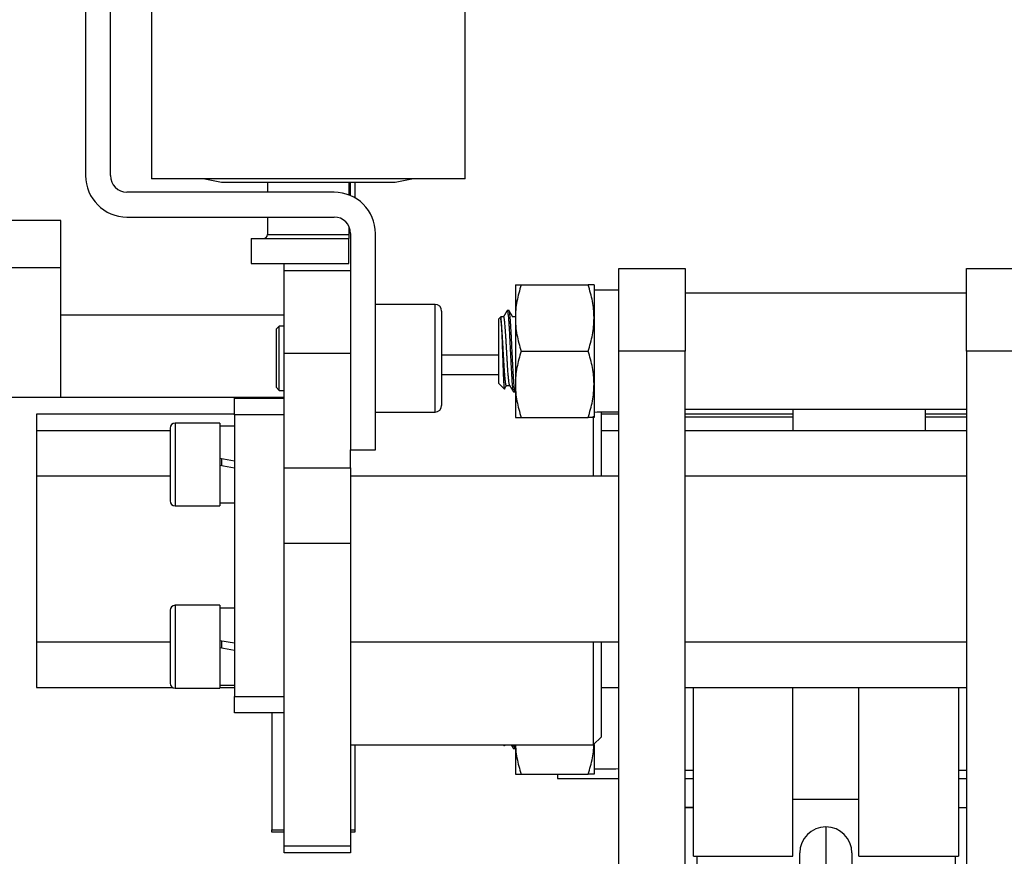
# Model space of a CAD drawing. Header units: millimetres. Extents: x 10704 to 12971, y -780 to 823.
# Tile 59 of 63: x 12194 to 12313, y 391 to 492. Entities that reach past the tile are written whole.
import ezdxf

# ---------------------------------------------------------------- set-up
doc = ezdxf.new("R2010")
doc.units = ezdxf.units.MM

msp = doc.modelspace()

# ---------------------------------------------------------------- linework, layer by layer
for p, q in [((12202.149, 498.275), (12202.149, 473.475)), ((12205.149, 473.475), (12205.149, 498.275)), ((12210.099, 498.675), (12210.099, 473.075)), ((12247.999, 473.075), (12247.999, 498.675)), ((12247.999, 473.075), (12210.099, 473.075)), ((12216.549, 473.075), (12218.549, 472.675)), ((12218.549, 472.675), (12229.049, 472.675)), ((12224.099, 472.675), (12224.099, 471.475)), ((12229.049, 472.675), (12239.549, 472.675)), ((12233.999, 471.12), (12233.999, 472.675)), ((12234.149, 471.975), (12234.149, 472.675)), ((12234.649, 472.676), (12234.649, 470.805)), ((12239.549, 472.675), (12241.549, 473.075)), ((12232.149, 471.475), (12207.149, 471.475)), ((12234.149, 471.975), (12233.999, 471.975)), ((12234.149, 471.052), (12234.149, 471.975)), ((12234.149, 471.058), (12234.149, 471.064)), ((12199.149, 468.053), (12192.149, 468.053)), ((12199.149, 456.675), (12199.149, 468.053)), ((12207.149, 468.475), (12232.149, 468.475)), ((12224.099, 468.475), (12224.099, 466.375)), ((12224.099, 466.375), (12233.949, 466.375)), ((12233.999, 466.347), (12233.999, 467.235)), ((12234.149, 466.475), (12234.149, 440.375)), ((12237.149, 440.375), (12237.149, 466.475)), ((12222.149, 465.875), (12222.149, 462.875)), ((12222.149, 465.875), (12233.949, 465.875)), ((12233.949, 462.875), (12233.949, 465.875)), ((12222.149, 462.875), (12233.949, 462.875)), ((12226.149, 461.975), (12226.149, 462.875)), ((12192.149, 462.383), (12199.149, 462.383)), ((12226.149, 451.975), (12226.149, 461.975)), ((12234.149, 461.975), (12226.149, 461.975)), ((12266.549, 462.275), (12274.549, 462.275)), ((12266.549, 452.275), (12266.549, 462.275)), ((12274.549, 462.275), (12274.549, 452.275)), ((12308.549, 452.275), (12308.549, 462.275)), ((12308.549, 462.275), (12316.549, 462.275)), ((12254.049, 460.275), (12254.049, 456.275)), ((12254.764, 460.275), (12262.835, 460.275)), ((12263.549, 460.275), (12263.549, 456.275)), ((12266.549, 459.625), (12263.549, 459.625)), ((12308.549, 459.275), (12274.549, 459.275)), ((12244.349, 457.925), (12237.149, 457.925)), ((12244.349, 444.925), (12244.349, 457.925)), ((12199.149, 446.675), (12199.149, 456.675)), ((12199.149, 456.675), (12226.149, 456.675)), ((12245.149, 457.125), (12245.149, 445.725)), ((12253.284, 457.175), (12253.065, 457.175)), ((12252.299, 456.425), (12252.049, 456.175)), ((12252.049, 448.375), (12252.049, 456.175)), ((12252.632, 456.425), (12252.299, 456.425)), ((12252.299, 456.425), (12252.299, 456.179)), ((12254.049, 456.425), (12253.729, 456.425)), ((12254.049, 456.275), (12254.049, 448.275)), ((12263.549, 456.275), (12263.549, 448.275)), ((12225.537, 455.305), (12225.149, 454.917)), ((12225.149, 454.917), (12225.149, 451.425)), ((12226.15, 455.305), (12225.537, 455.305)), ((12225.537, 451.425), (12225.537, 455.305)), ((12226.149, 438.174), (12226.149, 451.975)), ((12234.149, 451.975), (12226.149, 451.975)), ((12254.764, 452.275), (12262.835, 452.275)), ((12266.549, 383.275), (12266.549, 452.275)), ((12274.549, 452.275), (12266.549, 452.275)), ((12274.549, 383.275), (12274.549, 452.275)), ((12316.549, 452.275), (12308.549, 452.275)), ((12308.549, 452.275), (12308.549, 383.275)), ((12225.149, 451.425), (12225.149, 447.933)), ((12225.537, 447.545), (12225.537, 451.425)), ((12252.049, 451.8), (12245.149, 451.8)), ((12252.049, 449.42), (12245.15, 449.42)), ((12252.049, 448.375), (12252.693, 447.732)), ((12225.149, 447.933), (12225.537, 447.545)), ((12225.537, 447.545), (12226.149, 447.545)), ((12252.967, 448.125), (12253.37, 448.125)), ((12253.815, 447.375), (12254.034, 447.375)), ((12254.049, 448.275), (12254.049, 444.275)), ((12263.549, 448.275), (12263.549, 444.275)), ((12199.149, 446.675), (12192.149, 446.675)), ((12226.149, 446.675), (12199.149, 446.675)), ((12220.149, 446.586), (12226.149, 446.586)), ((12220.149, 444.586), (12220.149, 446.586)), ((12224.649, 446.675), (12224.649, 446.586)), ((12237.149, 444.925), (12244.349, 444.925)), ((12264.449, 437.175), (12264.449, 444.936)), ((12274.549, 445.275), (12308.549, 445.275)), ((12287.549, 445.275), (12287.549, 442.675)), ((12303.549, 445.275), (12303.549, 442.675)), ((12220.154, 444.675), (12196.231, 444.675)), ((12196.231, 444.675), (12196.231, 442.675)), ((12218.349, 443.586), (12212.949, 443.586)), ((12212.949, 443.586), (12212.949, 433.586)), ((12218.349, 443.586), (12218.349, 433.586)), ((12220.149, 444.586), (12220.149, 410.586)), ((12226.149, 444.586), (12220.149, 444.586)), ((12254.764, 444.275), (12262.835, 444.275)), ((12263.449, 444.415), (12263.449, 437.176)), ((12266.55, 444.675), (12264.451, 444.675)), ((12287.549, 444.325), (12274.549, 444.325)), ((12287.553, 444.675), (12274.553, 444.675)), ((12308.55, 444.325), (12303.549, 444.325)), ((12308.552, 444.675), (12303.55, 444.675)), ((12212.352, 442.675), (12196.231, 442.675)), ((12196.231, 442.675), (12196.231, 437.174)), ((12212.349, 442.986), (12212.349, 434.186)), ((12220.149, 443.226), (12218.349, 443.226)), ((12266.55, 442.675), (12264.451, 442.675)), ((12308.552, 442.675), (12274.553, 442.675)), ((12234.149, 438.174), (12234.149, 440.375)), ((12234.149, 440.375), (12237.149, 440.375)), ((12218.349, 439.353), (12220.149, 439.036)), ((12218.599, 438.41), (12218.599, 439.309)), ((12220.149, 438.136), (12218.349, 438.453)), ((12226.149, 429.036), (12226.149, 438.174)), ((12226.149, 438.174), (12234.149, 438.174)), ((12234.149, 438.174), (12234.149, 429.036)), ((12212.351, 437.175), (12196.231, 437.175)), ((12196.231, 437.175), (12196.231, 427.175)), ((12266.552, 437.175), (12234.151, 437.175)), ((12308.551, 437.175), (12274.553, 437.175)), ((12212.949, 433.586), (12218.349, 433.586)), ((12218.349, 433.946), (12220.149, 433.946)), ((12226.149, 392.537), (12226.149, 429.036)), ((12234.149, 429.036), (12226.149, 429.036)), ((12234.149, 429.036), (12234.149, 392.537)), ((12196.231, 427.175), (12196.231, 417.175)), ((12212.349, 420.986), (12212.349, 412.186)), ((12218.349, 421.586), (12212.949, 421.586)), ((12212.949, 421.586), (12212.949, 411.586)), ((12218.349, 421.586), (12218.349, 411.586)), ((12220.149, 421.226), (12218.349, 421.226)), ((12196.231, 417.175), (12212.351, 417.175)), ((12196.231, 417.175), (12196.231, 411.675)), ((12218.349, 417.353), (12220.149, 417.036)), ((12220.149, 416.136), (12218.349, 416.453)), ((12218.599, 416.41), (12218.599, 417.309)), ((12234.151, 417.175), (12266.552, 417.175)), ((12263.449, 417.175), (12263.449, 404.72)), ((12264.449, 405.72), (12264.449, 417.175)), ((12274.553, 417.175), (12308.551, 417.175)), ((12196.231, 411.675), (12212.638, 411.675)), ((12212.949, 411.586), (12218.349, 411.586)), ((12218.349, 411.946), (12220.149, 411.946)), ((12218.349, 411.675), (12220.154, 411.675)), ((12264.451, 411.675), (12266.55, 411.675)), ((12274.553, 411.675), (12308.552, 411.675)), ((12275.549, 409.175), (12275.549, 411.676)), ((12287.549, 391.275), (12287.549, 411.675)), ((12295.549, 391.275), (12295.549, 411.675)), ((12307.549, 411.676), (12307.549, 409.175)), ((12220.149, 408.586), (12220.149, 410.586)), ((12220.149, 410.586), (12226.149, 410.586)), ((12275.549, 391.275), (12275.549, 409.175)), ((12307.549, 409.175), (12307.549, 391.275)), ((12226.149, 408.586), (12220.149, 408.586)), ((12224.649, 408.586), (12224.649, 394.468)), ((12263.449, 404.72), (12264.449, 405.72)), ((12234.149, 404.72), (12263.449, 404.72)), ((12234.649, 404.721), (12234.649, 394.468)), ((12252.604, 404.72), (12252.693, 404.632)), ((12254.049, 404.72), (12254.049, 401.175)), ((12263.549, 404.784), (12263.549, 401.175)), ((12253.815, 404.275), (12254.034, 404.275)), ((12254.764, 401.175), (12262.835, 401.175)), ((12259.149, 401.175), (12259.149, 400.675)), ((12274.549, 401.675), (12275.549, 401.675)), ((12307.549, 401.675), (12308.549, 401.675)), ((12259.149, 400.675), (12266.55, 400.675)), ((12274.549, 400.675), (12275.549, 400.675)), ((12307.549, 400.675), (12308.549, 400.675)), ((12275.55, 397.176), (12274.55, 397.176)), ((12274.55, 397.175), (12275.55, 397.175)), ((12287.549, 398.175), (12295.549, 398.175)), ((12307.55, 397.176), (12308.55, 397.176)), ((12291.549, 394.825), (12291.549, 390.275)), ((12224.649, 394.175), (12224.649, 394.468)), ((12224.649, 394.468), (12226.15, 394.468)), ((12226.15, 394.175), (12224.649, 394.175)), ((12234.149, 394.468), (12234.649, 394.468)), ((12234.649, 394.175), (12234.149, 394.175)), ((12234.649, 394.468), (12234.649, 394.175)), ((12226.149, 391.675), (12226.149, 392.537)), ((12226.149, 392.537), (12234.149, 392.537)), ((12234.149, 392.537), (12234.149, 391.675)), ((12234.149, 391.675), (12226.149, 391.675)), ((12275.549, 391.275), (12287.549, 391.275)), ((12275.949, 391.275), (12275.949, 390.275)), ((12288.399, 390.275), (12288.399, 391.675)), ((12294.699, 391.675), (12294.699, 390.275)), ((12295.549, 391.275), (12307.549, 391.275)), ((12307.149, 391.275), (12307.149, 390.275))]:
    msp.add_line(p, q)
for centre, radius, start, end in [((12207.149, 473.475), 5, 180, 270), ((12207.149, 473.475), 2, 180, 270), ((12232.149, 466.475), 5, 0, 90), ((12232.149, 466.475), 2, 0, 90), ((12223.599, 466.375), 0.5, 270, 0), ((12244.349, 457.125), 0.8, 0, 90), ((12244.349, 445.725), 0.8, 270, 0), ((12212.949, 442.986), 0.6, 90, 180), ((12212.949, 434.186), 0.6, 180, 270), ((12212.949, 420.986), 0.6, 90, 180), ((12212.949, 412.186), 0.6, 180, 270), ((12291.549, 391.675), 3.15, 90, 180), ((12291.549, 391.675), 3.15, 0, 90)]:
    msp.add_arc(centre, radius, start, end)
for centre, major_axis, ratio, start_param, end_param in [((12234.444, 466.375), (0, 0.5), 0.989899, 1.5707963, 1.5738409), ((12262.296, 452.275), (41.684, 0), 0.176327, 4.7424641, 4.8146077), ((12262.296, 409.175), (41.684, 0), 0.176327, 4.7424641, 4.8146077)]:
    msp.add_ellipse(centre, major_axis=major_axis, ratio=ratio, start_param=start_param, end_param=end_param)
for points, degree, knots in [([(12233.949, 466.375), (12233.958, 466.375), (12233.965, 466.375), (12233.978, 466.375), (12233.983, 466.374), (12233.995, 466.373), (12233.999, 466.373), (12233.999, 466.373)], 3, [0, 0, 0, 0, 0.2506484, 0.2506484, 0.5012969, 0.5012969, 1, 1, 1, 1]), ([(12233.949, 466.374), (12233.949, 466.372), (12233.949, 466.37), (12233.949, 466.367), (12233.949, 466.365), (12233.949, 466.363), (12233.949, 466.361), (12233.949, 466.359), (12233.949, 466.357), (12233.949, 466.314), (12233.949, 466.277), (12233.949, 466.248), (12233.949, 466.22), (12233.949, 466.198), (12233.949, 466.175), (12233.949, 466.154), (12233.949, 466.133), (12233.949, 466.132), (12233.949, 466.131), (12233.949, 466.13), (12233.949, 466.129), (12233.949, 466.127), (12233.949, 466.126), (12233.949, 466.125), (12233.949, 466.111), (12233.949, 466.076), (12233.949, 466.054), (12233.949, 466.032), (12233.949, 466.011), (12233.949, 465.975), (12233.949, 465.96), (12233.949, 465.931), (12233.949, 465.919), (12233.949, 465.908), (12233.949, 465.903), (12233.949, 465.89), (12233.949, 465.881), (12233.949, 465.879), (12233.949, 465.876), (12233.949, 465.875), (12233.949, 465.875)], 2, [0, 0, 0, 0.0016693, 0.0027821, 0.0038949, 0.0050078, 0.0061206, 0.0072334, 0.0083463, 0.023209, 0.0519401, 0.0807248, 0.1094472, 0.1380374, 0.1664931, 0.1949856, 0.2235149, 0.2386942, 0.2405234, 0.2423526, 0.2441819, 0.2460111, 0.2478403, 0.2496696, 0.2524134, 0.3053183, 0.3793699, 0.3793699, 0.4426114, 0.5063551, 0.5682042, 0.6300468, 0.6921547, 0.7537634, 0.7537634, 0.8055678, 0.8776839, 0.9088275, 0.9396647, 0.9708345, 1, 1, 1]), ([(12254.049, 460.275), (12254.049, 460.275), (12254.066, 460.275), (12254.103, 460.275), (12254.108, 460.275), (12254.117, 460.275), (12254.131, 460.275), (12254.17, 460.275), (12254.212, 460.275), (12254.306, 460.275), (12254.382, 460.275), (12254.557, 460.275), (12254.656, 460.275), (12254.764, 460.275)], 3, [0, 0, 0, 0, 0.25, 0.25, 0.28125, 0.28125, 0.3125, 0.375, 0.5, 0.5, 0.75, 0.75, 1, 1, 1, 1]), ([(12254.764, 460.275), (12254.546, 459.621), (12254.366, 458.962), (12254.18, 457.963), (12254.131, 457.628), (12254.066, 456.955), (12254.049, 456.616), (12254.049, 456.275)], 3, [0, 0, 0, 0, 0.5, 0.5, 0.75, 0.75, 1, 1, 1, 1]), ([(12263.549, 460.275), (12263.549, 460.275), (12263.533, 460.275), (12263.496, 460.275), (12263.491, 460.275), (12263.482, 460.275), (12263.468, 460.275), (12263.428, 460.275), (12263.387, 460.275), (12263.293, 460.275), (12263.216, 460.275), (12263.041, 460.275), (12262.943, 460.275), (12262.835, 460.275)], 3, [0, 0, 0, 0, 0.25, 0.25, 0.28125, 0.28125, 0.3125, 0.375, 0.5, 0.5, 0.75, 0.75, 1, 1, 1, 1]), ([(12263.549, 456.275), (12263.549, 456.36), (12263.548, 456.445), (12263.544, 456.615), (12263.541, 456.7), (12263.529, 456.955), (12263.516, 457.124), (12263.467, 457.63), (12263.419, 457.965), (12263.232, 458.964), (12263.053, 459.622), (12262.835, 460.275)], 3, [0, 0, 0, 0, 0.0625, 0.0625, 0.125, 0.125, 0.25, 0.25, 0.5, 0.5, 1, 1, 1, 1]), ([(12253.065, 457.175), (12253.07, 457.175), (12253.075, 457.172), (12253.091, 457.151), (12253.102, 457.123), (12253.117, 457.061), (12253.122, 457.036), (12253.129, 457.001), (12253.13, 456.994), (12253.133, 456.979), (12253.137, 456.957), (12253.141, 456.932), (12253.154, 456.846), (12253.164, 456.764), (12253.185, 456.576), (12253.195, 456.47), (12253.208, 456.32), (12253.211, 456.29), (12253.216, 456.227), (12253.224, 456.131), (12253.232, 456.029), (12253.247, 455.818), (12253.258, 455.668), (12253.273, 455.428), (12253.279, 455.345), (12253.286, 455.217), (12253.289, 455.174), (12253.294, 455.086), (12253.297, 455.042), (12253.31, 454.819), (12253.32, 454.634), (12253.341, 454.252), (12253.351, 454.056), (12253.364, 453.802), (12253.367, 453.751), (12253.371, 453.673), (12253.372, 453.647), (12253.375, 453.596), (12253.382, 453.466), (12253.388, 453.336), (12253.404, 453.022), (12253.414, 452.811), (12253.43, 452.492), (12253.435, 452.385), (12253.443, 452.225), (12253.445, 452.171), (12253.45, 452.063), (12253.453, 452.009), (12253.466, 451.741), (12253.477, 451.529), (12253.497, 451.112), (12253.508, 450.906), (12253.521, 450.653), (12253.523, 450.602), (12253.528, 450.502), (12253.531, 450.451), (12253.539, 450.302), (12253.544, 450.204), (12253.56, 449.916), (12253.57, 449.732), (12253.591, 449.378), (12253.601, 449.208), (12253.613, 449.026), (12253.614, 449.006), (12253.617, 448.966), (12253.621, 448.906), (12253.63, 448.772), (12253.638, 448.662), (12253.654, 448.451), (12253.664, 448.322), (12253.68, 448.144), (12253.685, 448.087), (12253.693, 448.006), (12253.695, 447.98), (12253.7, 447.929), (12253.703, 447.905), (12253.716, 447.786), (12253.726, 447.705), (12253.747, 447.568), (12253.758, 447.512), (12253.771, 447.46), (12253.773, 447.45), (12253.779, 447.432), (12253.786, 447.408), (12253.794, 447.393), (12253.805, 447.379), (12253.81, 447.375), (12253.815, 447.375)], 3, [0, 0, 0, 0, 0.0211966, 0.0211966, 0.0628407, 0.0628407, 0.0836628, 0.0836628, 0.0888683, 0.0888683, 0.0940738, 0.1044849, 0.1044849, 0.146129, 0.146129, 0.1877731, 0.1877731, 0.1981841, 0.1981841, 0.2085951, 0.2294172, 0.2294172, 0.2710613, 0.2710613, 0.2918833, 0.2918833, 0.3022944, 0.3022944, 0.3127054, 0.3127054, 0.3543495, 0.3543495, 0.3959936, 0.3959936, 0.4064046, 0.4064046, 0.4116102, 0.4116102, 0.4168157, 0.4376377, 0.4376377, 0.4792818, 0.4792818, 0.5001039, 0.5001039, 0.5105149, 0.5105149, 0.5209259, 0.5209259, 0.5625701, 0.5625701, 0.6042142, 0.6042142, 0.6146252, 0.6146252, 0.6250362, 0.6250362, 0.6458583, 0.6458583, 0.6875024, 0.6875024, 0.7291465, 0.7291465, 0.734352, 0.734352, 0.7395575, 0.7499685, 0.7707906, 0.7707906, 0.8124347, 0.8124347, 0.8332568, 0.8332568, 0.8436678, 0.8436678, 0.8540788, 0.8540788, 0.8957229, 0.8957229, 0.937367, 0.937367, 0.9477781, 0.9477781, 0.9581891, 0.9790111, 0.9790111, 1, 1, 1, 1]), ([(12254.034, 447.375), (12254.029, 447.375), (12254.024, 447.379), (12254.017, 447.387), (12254.016, 447.389), (12254.013, 447.394), (12254.012, 447.396), (12254.008, 447.404), (12254, 447.423), (12253.992, 447.449), (12253.976, 447.511), (12253.966, 447.566), (12253.951, 447.669), (12253.945, 447.707), (12253.938, 447.768), (12253.935, 447.789), (12253.931, 447.823), (12253.93, 447.834), (12253.927, 447.857), (12253.915, 447.962), (12253.903, 448.083), (12253.883, 448.319), (12253.872, 448.448), (12253.859, 448.625), (12253.857, 448.661), (12253.852, 448.735), (12253.849, 448.772), (12253.841, 448.886), (12253.836, 448.964), (12253.82, 449.205), (12253.81, 449.374), (12253.794, 449.64), (12253.789, 449.73), (12253.781, 449.869), (12253.777, 449.939), (12253.773, 450.011), (12253.771, 450.059), (12253.77, 450.083), (12253.758, 450.3), (12253.747, 450.498), (12253.727, 450.901), (12253.716, 451.107), (12253.701, 451.421), (12253.695, 451.527), (12253.687, 451.687), (12253.685, 451.741), (12253.68, 451.848), (12253.677, 451.901), (12253.664, 452.168), (12253.654, 452.381), (12253.633, 452.806), (12253.622, 453.017), (12253.609, 453.281), (12253.607, 453.334), (12253.601, 453.439), (12253.594, 453.595), (12253.586, 453.748), (12253.57, 454.051), (12253.56, 454.248), (12253.544, 454.535), (12253.539, 454.629), (12253.533, 454.746), (12253.531, 454.769), (12253.529, 454.815), (12253.527, 454.838), (12253.523, 454.907), (12253.521, 454.952), (12253.508, 455.175), (12253.497, 455.344), (12253.477, 455.664), (12253.466, 455.815), (12253.453, 455.992), (12253.451, 456.027), (12253.445, 456.095), (12253.443, 456.129), (12253.435, 456.227), (12253.43, 456.289), (12253.414, 456.467), (12253.404, 456.574), (12253.388, 456.715), (12253.383, 456.759), (12253.375, 456.821), (12253.373, 456.841), (12253.367, 456.879), (12253.365, 456.897), (12253.352, 456.984), (12253.341, 457.039), (12253.322, 457.116), (12253.313, 457.142), (12253.304, 457.157)], 3, [0, 0, 0, 0, 0.0213243, 0.0213243, 0.0266767, 0.0266767, 0.0320291, 0.0320291, 0.0427339, 0.0641435, 0.0641435, 0.1069627, 0.1069627, 0.1283723, 0.1283723, 0.1390771, 0.1390771, 0.1444295, 0.1444295, 0.1497819, 0.1926011, 0.1926011, 0.2354203, 0.2354203, 0.2461251, 0.2461251, 0.2568299, 0.2568299, 0.2782395, 0.2782395, 0.3210587, 0.3210587, 0.3424683, 0.3424683, 0.3531731, 0.3585255, 0.3585255, 0.3638779, 0.3638779, 0.4066971, 0.4066971, 0.4495163, 0.4495163, 0.4709259, 0.4709259, 0.4816307, 0.4816307, 0.4923355, 0.4923355, 0.5351547, 0.5351547, 0.5779739, 0.5779739, 0.5886787, 0.5886787, 0.5993835, 0.6207931, 0.6207931, 0.6636123, 0.6636123, 0.6850219, 0.6850219, 0.6903743, 0.6903743, 0.6957267, 0.6957267, 0.7064315, 0.7064315, 0.7492507, 0.7492507, 0.7920699, 0.7920699, 0.8027747, 0.8027747, 0.8134795, 0.8134795, 0.8348891, 0.8348891, 0.8777083, 0.8777083, 0.8991179, 0.8991179, 0.9098227, 0.9098227, 0.9205275, 0.9205275, 0.9633467, 0.9633467, 1, 1, 1, 1]), ([(12252.967, 448.125), (12252.963, 448.125), (12252.96, 448.127), (12252.947, 448.137), (12252.937, 448.153), (12252.926, 448.185), (12252.924, 448.192), (12252.919, 448.207), (12252.917, 448.215), (12252.91, 448.241), (12252.905, 448.261), (12252.892, 448.326), (12252.883, 448.377), (12252.865, 448.497), (12252.856, 448.566), (12252.844, 448.662), (12252.842, 448.681), (12252.837, 448.722), (12252.835, 448.743), (12252.828, 448.807), (12252.823, 448.851), (12252.81, 448.989), (12252.801, 449.088), (12252.783, 449.299), (12252.774, 449.412), (12252.762, 449.561), (12252.76, 449.591), (12252.755, 449.652), (12252.753, 449.684), (12252.746, 449.778), (12252.741, 449.842), (12252.728, 450.037), (12252.719, 450.171), (12252.701, 450.449), (12252.692, 450.592), (12252.68, 450.777), (12252.678, 450.815), (12252.673, 450.89), (12252.671, 450.927), (12252.664, 451.041), (12252.659, 451.117), (12252.646, 451.346), (12252.637, 451.5), (12252.618, 451.812), (12252.609, 451.97), (12252.598, 452.169), (12252.596, 452.209), (12252.591, 452.289), (12252.584, 452.409), (12252.577, 452.527), (12252.564, 452.764), (12252.555, 452.92), (12252.536, 453.23), (12252.527, 453.383), (12252.516, 453.573), (12252.514, 453.611), (12252.509, 453.687), (12252.507, 453.724), (12252.5, 453.835), (12252.495, 453.908), (12252.482, 454.125), (12252.473, 454.265), (12252.454, 454.536), (12252.445, 454.667), (12252.434, 454.826), (12252.431, 454.857), (12252.427, 454.919), (12252.42, 455.011), (12252.413, 455.099), (12252.4, 455.269), (12252.391, 455.376), (12252.372, 455.577), (12252.363, 455.671), (12252.352, 455.78), (12252.349, 455.801), (12252.345, 455.842), (12252.338, 455.903), (12252.331, 455.959), (12252.318, 456.064), (12252.309, 456.126), (12252.299, 456.179)], 3, [0, 0, 0, 0, 0.0169575, 0.0169575, 0.0579176, 0.0579176, 0.0681576, 0.0681576, 0.0783976, 0.0783976, 0.0988777, 0.0988777, 0.1398378, 0.1398378, 0.1807979, 0.1807979, 0.1910379, 0.1910379, 0.2012779, 0.2012779, 0.221758, 0.221758, 0.2627181, 0.2627181, 0.3036782, 0.3036782, 0.3139182, 0.3139182, 0.3241582, 0.3241582, 0.3446383, 0.3446383, 0.3855984, 0.3855984, 0.4265585, 0.4265585, 0.4367985, 0.4367985, 0.4470386, 0.4470386, 0.4675186, 0.4675186, 0.5084787, 0.5084787, 0.5494388, 0.5494388, 0.5596789, 0.5596789, 0.5699189, 0.5903989, 0.5903989, 0.631359, 0.631359, 0.6723192, 0.6723192, 0.6825592, 0.6825592, 0.6927992, 0.6927992, 0.7132793, 0.7132793, 0.7542394, 0.7542394, 0.7951995, 0.7951995, 0.8054395, 0.8054395, 0.8156795, 0.8361596, 0.8361596, 0.8771197, 0.8771197, 0.9180798, 0.9180798, 0.9283198, 0.9283198, 0.9385598, 0.9590399, 0.9590399, 1, 1, 1, 1]), ([(12252.299, 456.179), (12252.308, 456.108), (12252.316, 456.018), (12252.329, 455.856), (12252.333, 455.798), (12252.34, 455.703), (12252.342, 455.671), (12252.346, 455.604), (12252.348, 455.57), (12252.359, 455.394), (12252.367, 455.239), (12252.38, 454.984), (12252.384, 454.896), (12252.389, 454.781), (12252.39, 454.758), (12252.392, 454.711), (12252.395, 454.64), (12252.398, 454.569), (12252.405, 454.423), (12252.413, 454.224), (12252.425, 453.913), (12252.434, 453.696), (12252.439, 453.557), (12252.44, 453.529), (12252.442, 453.473), (12252.445, 453.39), (12252.448, 453.305), (12252.454, 453.136), (12252.462, 452.909), (12252.471, 452.678), (12252.479, 452.446), (12252.483, 452.329), (12252.488, 452.182), (12252.489, 452.152), (12252.491, 452.093), (12252.494, 452.005), (12252.497, 451.917), (12252.503, 451.742), (12252.511, 451.51), (12252.524, 451.167), (12252.532, 450.941), (12252.537, 450.8), (12252.538, 450.772), (12252.54, 450.716), (12252.541, 450.689), (12252.544, 450.605), (12252.546, 450.55), (12252.556, 450.279), (12252.564, 450.07), (12252.576, 449.771), (12252.58, 449.673), (12252.586, 449.53), (12252.588, 449.483), (12252.592, 449.39), (12252.594, 449.344), (12252.604, 449.119), (12252.612, 448.953), (12252.623, 448.725), (12252.627, 448.652), (12252.633, 448.547), (12252.635, 448.514), (12252.639, 448.448), (12252.641, 448.415), (12252.651, 448.26), (12252.659, 448.152), (12252.675, 447.97), (12252.682, 447.896), (12252.691, 447.831), (12252.692, 447.824), (12252.694, 447.81), (12252.697, 447.791), (12252.7, 447.775), (12252.706, 447.745), (12252.71, 447.73), (12252.717, 447.711), (12252.72, 447.705), (12252.723, 447.702)], 3, [0, 0, 0, 0, 0.057506, 0.057506, 0.0862589, 0.0862589, 0.1006354, 0.1006354, 0.1150119, 0.1150119, 0.1725179, 0.1725179, 0.2012709, 0.2012709, 0.2084591, 0.2084591, 0.2156474, 0.2300239, 0.2300239, 0.2587768, 0.2875298, 0.3162828, 0.3162828, 0.3234711, 0.3234711, 0.3306593, 0.3450358, 0.3450358, 0.3737888, 0.4025418, 0.4025418, 0.4312947, 0.4312947, 0.438483, 0.438483, 0.4456712, 0.4600477, 0.4600477, 0.4888007, 0.5175537, 0.5463067, 0.5463067, 0.5534949, 0.5534949, 0.5606832, 0.5606832, 0.5750596, 0.5750596, 0.6325656, 0.6325656, 0.6613186, 0.6613186, 0.6756951, 0.6756951, 0.6900716, 0.6900716, 0.7475775, 0.7475775, 0.7763305, 0.7763305, 0.790707, 0.790707, 0.8050835, 0.8050835, 0.8625895, 0.8625895, 0.9200954, 0.9200954, 0.9272837, 0.9272837, 0.9344719, 0.9488484, 0.9488484, 0.9776014, 0.9776014, 1, 1, 1, 1]), ([(12253.358, 448.147), (12253.356, 448.15), (12253.354, 448.154), (12253.35, 448.163), (12253.348, 448.168), (12253.343, 448.18), (12253.341, 448.187), (12253.329, 448.223), (12253.32, 448.261), (12253.302, 448.353), (12253.293, 448.408), (12253.279, 448.503), (12253.275, 448.537), (12253.266, 448.609), (12253.261, 448.647), (12253.247, 448.767), (12253.229, 448.941), (12253.211, 449.144), (12253.2, 449.28), (12253.197, 449.307), (12253.193, 449.364), (12253.19, 449.392), (12253.183, 449.479), (12253.179, 449.538), (12253.165, 449.72), (12253.147, 449.973), (12253.129, 450.246), (12253.118, 450.423), (12253.115, 450.458), (12253.111, 450.53), (12253.108, 450.567), (12253.101, 450.676), (12253.097, 450.75), (12253.083, 450.973), (12253.065, 451.274), (12253.047, 451.585), (12253.036, 451.782), (12253.033, 451.822), (12253.029, 451.901), (12253.026, 451.941), (12253.019, 452.06), (12253.015, 452.14), (12253.001, 452.377), (12252.992, 452.535), (12252.974, 452.849), (12252.965, 453.005), (12252.954, 453.2), (12252.951, 453.238), (12252.947, 453.316), (12252.944, 453.355), (12252.937, 453.47), (12252.933, 453.545), (12252.919, 453.77), (12252.91, 453.916), (12252.892, 454.201), (12252.883, 454.34), (12252.869, 454.543), (12252.865, 454.609), (12252.855, 454.739), (12252.851, 454.803), (12252.837, 454.988), (12252.828, 455.106), (12252.81, 455.328), (12252.801, 455.433), (12252.789, 455.557), (12252.787, 455.581), (12252.783, 455.629), (12252.78, 455.652), (12252.773, 455.721), (12252.769, 455.764), (12252.755, 455.889), (12252.746, 455.964), (12252.728, 456.098), (12252.719, 456.157), (12252.707, 456.221), (12252.705, 456.233), (12252.7, 456.256), (12252.698, 456.268), (12252.691, 456.299), (12252.687, 456.318), (12252.673, 456.367), (12252.664, 456.391), (12252.647, 456.419), (12252.64, 456.425), (12252.632, 456.425)], 3, [0, 0, 0, 0, 0.007199, 0.007199, 0.0166216, 0.0166216, 0.0260442, 0.0260442, 0.0637345, 0.0637345, 0.1014249, 0.1014249, 0.1202701, 0.1202701, 0.1391153, 0.1391153, 0.1768056, 0.214496, 0.214496, 0.2239186, 0.2239186, 0.2333412, 0.2333412, 0.2521863, 0.2521863, 0.2898767, 0.3275671, 0.3275671, 0.3369897, 0.3369897, 0.3464123, 0.3464123, 0.3652574, 0.3652574, 0.4029478, 0.4406382, 0.4406382, 0.4500607, 0.4500607, 0.4594833, 0.4594833, 0.4783285, 0.4783285, 0.5160189, 0.5160189, 0.5537092, 0.5537092, 0.5631318, 0.5631318, 0.5725544, 0.5725544, 0.5913996, 0.5913996, 0.62909, 0.62909, 0.6667803, 0.6667803, 0.6856255, 0.6856255, 0.7044707, 0.7044707, 0.742161, 0.742161, 0.7798514, 0.7798514, 0.789274, 0.789274, 0.7986966, 0.7986966, 0.8175418, 0.8175418, 0.8552321, 0.8552321, 0.8929225, 0.8929225, 0.9023451, 0.9023451, 0.9117677, 0.9117677, 0.9306129, 0.9306129, 0.9683032, 0.9683032, 1, 1, 1, 1]), ([(12254.049, 456.275), (12254.049, 456.19), (12254.051, 456.105), (12254.055, 455.935), (12254.058, 455.85), (12254.07, 455.595), (12254.083, 455.426), (12254.132, 454.92), (12254.18, 454.585), (12254.367, 453.586), (12254.546, 452.928), (12254.764, 452.275)], 3, [0, 0, 0, 0, 0.0625, 0.0625, 0.125, 0.125, 0.25, 0.25, 0.5, 0.5, 1, 1, 1, 1]), ([(12262.835, 452.275), (12263.053, 452.93), (12263.233, 453.589), (12263.419, 454.588), (12263.467, 454.922), (12263.533, 455.596), (12263.549, 455.934), (12263.549, 456.275)], 3, [0, 0, 0, 0, 0.5, 0.5, 0.75, 0.75, 1, 1, 1, 1]), ([(12254.764, 452.275), (12254.546, 451.621), (12254.366, 450.962), (12254.18, 449.963), (12254.131, 449.628), (12254.066, 448.955), (12254.049, 448.616), (12254.049, 448.275)], 3, [0, 0, 0, 0, 0.5, 0.5, 0.75, 0.75, 1, 1, 1, 1]), ([(12263.549, 448.275), (12263.549, 448.36), (12263.548, 448.445), (12263.544, 448.615), (12263.541, 448.7), (12263.529, 448.955), (12263.516, 449.124), (12263.467, 449.63), (12263.419, 449.965), (12263.232, 450.964), (12263.053, 451.622), (12262.835, 452.275)], 3, [0, 0, 0, 0, 0.0625, 0.0625, 0.125, 0.125, 0.25, 0.25, 0.5, 0.5, 1, 1, 1, 1]), ([(12254.049, 448.275), (12254.049, 448.19), (12254.051, 448.105), (12254.055, 447.935), (12254.058, 447.85), (12254.07, 447.595), (12254.083, 447.426), (12254.132, 446.92), (12254.18, 446.585), (12254.367, 445.586), (12254.546, 444.928), (12254.764, 444.275)], 3, [0, 0, 0, 0, 0.0625, 0.0625, 0.125, 0.125, 0.25, 0.25, 0.5, 0.5, 1, 1, 1, 1]), ([(12262.835, 444.275), (12263.053, 444.93), (12263.233, 445.589), (12263.419, 446.588), (12263.467, 446.922), (12263.533, 447.596), (12263.549, 447.934), (12263.549, 448.275)], 3, [0, 0, 0, 0, 0.5, 0.5, 0.75, 0.75, 1, 1, 1, 1]), ([(12254.049, 444.275), (12254.049, 444.275), (12254.066, 444.275), (12254.103, 444.275), (12254.108, 444.275), (12254.117, 444.275), (12254.131, 444.275), (12254.17, 444.275), (12254.212, 444.275), (12254.306, 444.275), (12254.382, 444.275), (12254.557, 444.275), (12254.656, 444.275), (12254.764, 444.275)], 3, [0, 0, 0, 0, 0.25, 0.25, 0.28125, 0.28125, 0.3125, 0.375, 0.5, 0.5, 0.75, 0.75, 1, 1, 1, 1]), ([(12263.549, 444.275), (12263.549, 444.275), (12263.533, 444.275), (12263.496, 444.275), (12263.491, 444.275), (12263.482, 444.275), (12263.468, 444.275), (12263.428, 444.275), (12263.387, 444.275), (12263.293, 444.275), (12263.216, 444.275), (12263.041, 444.275), (12262.943, 444.275), (12262.835, 444.275)], 3, [0, 0, 0, 0, 0.25, 0.25, 0.28125, 0.28125, 0.3125, 0.375, 0.5, 0.5, 0.75, 0.75, 1, 1, 1, 1]), ([(12253.719, 404.666), (12253.725, 404.618), (12253.731, 404.575), (12253.747, 404.468), (12253.758, 404.412), (12253.771, 404.36), (12253.773, 404.35), (12253.779, 404.332), (12253.786, 404.309), (12253.794, 404.293), (12253.805, 404.279), (12253.81, 404.275), (12253.815, 404.275)], 3, [0, 0, 0, 0, 0.1854256, 0.1854256, 0.5107341, 0.5107341, 0.5920613, 0.5920613, 0.6733884, 0.8360427, 0.8360427, 1, 1, 1, 1]), ([(12254.034, 404.275), (12254.029, 404.275), (12254.024, 404.279), (12254.017, 404.287), (12254.016, 404.289), (12254.013, 404.294), (12254.012, 404.296), (12254.008, 404.304), (12254, 404.323), (12253.992, 404.349), (12253.976, 404.411), (12253.966, 404.466), (12253.951, 404.569), (12253.945, 404.607), (12253.938, 404.668), (12253.935, 404.689), (12253.932, 404.714), (12253.932, 404.717), (12253.931, 404.719)], 3, [0, 0, 0, 0, 0.1520398, 0.1520398, 0.1902018, 0.1902018, 0.2283639, 0.2283639, 0.3046879, 0.457336, 0.457336, 0.7626323, 0.7626323, 0.9152804, 0.9152804, 0.9916044, 0.9916044, 1, 1, 1, 1]), ([(12254.059, 404.719), (12254.06, 404.701), (12254.061, 404.683), (12254.07, 404.495), (12254.083, 404.326), (12254.132, 403.82), (12254.18, 403.485), (12254.367, 402.486), (12254.546, 401.828), (12254.764, 401.175)], 3, [0, 0, 0, 0, 0.015021, 0.015021, 0.1557323, 0.1557323, 0.4371548, 0.4371548, 1, 1, 1, 1]), ([(12262.835, 401.175), (12263.053, 401.83), (12263.233, 402.489), (12263.419, 403.488), (12263.467, 403.822), (12263.52, 404.366), (12263.534, 404.573), (12263.542, 404.782)], 3, [0, 0, 0, 0, 0.5533746, 0.5533746, 0.830062, 0.830062, 1, 1, 1, 1]), ([(12254.049, 401.175), (12254.049, 401.175), (12254.066, 401.175), (12254.103, 401.175), (12254.108, 401.175), (12254.117, 401.175), (12254.131, 401.175), (12254.17, 401.175), (12254.212, 401.175), (12254.306, 401.175), (12254.382, 401.175), (12254.557, 401.175), (12254.656, 401.175), (12254.764, 401.175)], 3, [0, 0, 0, 0, 0.25, 0.25, 0.28125, 0.28125, 0.3125, 0.375, 0.5, 0.5, 0.75, 0.75, 1, 1, 1, 1]), ([(12263.549, 401.175), (12263.549, 401.175), (12263.533, 401.175), (12263.496, 401.175), (12263.491, 401.175), (12263.482, 401.175), (12263.468, 401.175), (12263.428, 401.175), (12263.387, 401.175), (12263.293, 401.175), (12263.216, 401.175), (12263.041, 401.175), (12262.943, 401.175), (12262.835, 401.175)], 3, [0, 0, 0, 0, 0.25, 0.25, 0.28125, 0.28125, 0.3125, 0.375, 0.5, 0.5, 0.75, 0.75, 1, 1, 1, 1])]:
    msp.add_open_spline(points, degree=degree, knots=knots)
for points, degree in [([(12233.949, 466.373), (12234.002, 466.373)], 1), ([(12253.048, 457.162), (12252.834, 456.794), (12252.62, 456.425)], 2), ([(12253.743, 456.4), (12253.522, 456.781), (12253.301, 457.162)], 2), ([(12252.747, 447.725), (12252.87, 447.938), (12252.993, 448.15)], 2), ([(12253.355, 448.152), (12253.576, 447.77), (12253.797, 447.389)], 2), ([(12252.747, 404.625), (12252.774, 404.673), (12252.802, 404.72)], 2), ([(12253.547, 404.72), (12253.672, 404.505), (12253.797, 404.289)], 2)]:
    msp.add_open_spline(points, degree=degree)

doc.saveas('drawing.dxf')
